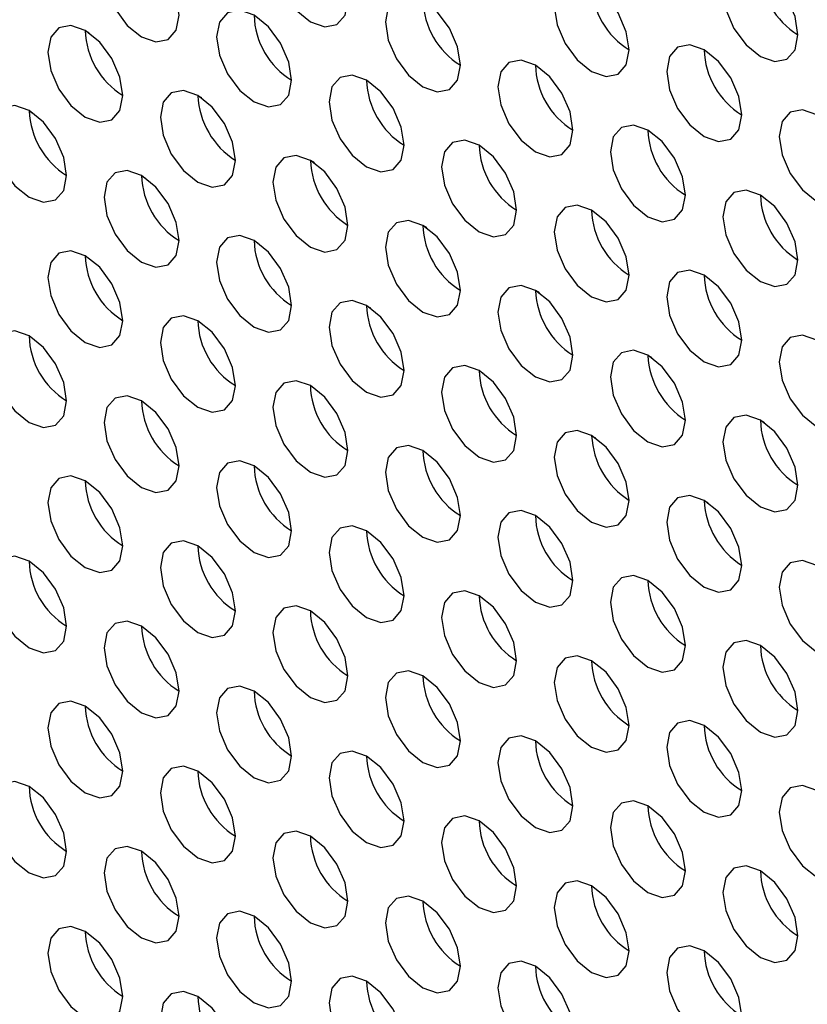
# Model space of a CAD drawing. Header units: millimetres. Extents: x 256 to 1374, y 313 to 1176.
# Tile 120 of 212: x 1081.08 to 1086.03, y 929.4 to 935.59. Entities that reach past the tile are written whole.
import ezdxf

# ---------------------------------------------------------------- set-up
doc = ezdxf.new("R2010")
doc.units = ezdxf.units.MM

msp = doc.modelspace()

# ---------------------------------------------------------------- linework, layer by layer
at = {"color": 7, "linetype": 'Continuous', "lineweight": 30}
for p, q in [((1081.5183, 935.5034), (1081.4932, 935.5179)), ((1082.2254, 935.0952), (1082.2003, 935.1097)), ((1081.1396, 935.0144), (1081.1638, 935.0005)), ((1082.9325, 934.687), (1082.9074, 934.7015)), ((1081.8467, 934.6062), (1081.8709, 934.5923)), ((1083.6396, 934.2788), (1083.6145, 934.2933)), ((1082.5538, 934.198), (1082.578, 934.1841)), ((1084.3467, 933.8706), (1084.3216, 933.8851)), ((1083.2609, 933.7898), (1083.2851, 933.7759)), ((1085.0538, 933.4624), (1085.0287, 933.4769)), ((1083.9681, 933.3816), (1083.9922, 933.3677)), ((1085.7609, 933.0542), (1085.7358, 933.0687)), ((1084.6752, 932.9734), (1084.6993, 932.9595)), ((1085.3823, 932.5652), (1085.4064, 932.5513))]:
    msp.add_line(p, q, dxfattribs=at)
at = {"color": 7, "linetype": 'Continuous', "lineweight": 30, "flags": 128}
for points in [[(1083.1431, 935.7101), (1083.1252, 935.8246), (1083.0741, 935.9424), (1082.9976, 936.0456), (1082.9074, 936.1184), (1082.8172, 936.1497), (1082.7407, 936.1349), (1082.6896, 936.0761), (1082.6717, 935.9823), (1082.6896, 935.8677), (1082.7407, 935.7499), (1082.8172, 935.6468), (1082.9074, 935.574), (1082.9976, 935.5427), (1083.0741, 935.5575), (1083.1252, 935.6163), (1083.1431, 935.7101)], [(1082.0824, 935.6148), (1082.0645, 935.7293), (1082.0134, 935.8471), (1081.9369, 935.9502), (1081.8467, 936.023), (1081.7565, 936.0544), (1081.6801, 936.0395), (1081.629, 935.9807), (1081.611, 935.8869), (1081.629, 935.7724), (1081.6801, 935.6546), (1081.7565, 935.5514), (1081.8467, 935.4786), (1081.9369, 935.4473), (1082.0134, 935.4622), (1082.0645, 935.521), (1082.0824, 935.6148)], [(1085.9715, 935.4926), (1085.9536, 935.6072), (1085.9025, 935.725), (1085.826, 935.8281), (1085.7358, 935.9009), (1085.6456, 935.9322), (1085.5692, 935.9174), (1085.5181, 935.8586), (1085.5001, 935.7648), (1085.5181, 935.6503), (1085.5692, 935.5325), (1085.6456, 935.4293), (1085.7358, 935.3565), (1085.826, 935.3252), (1085.9025, 935.34), (1085.9536, 935.3988), (1085.9715, 935.4926)], [(1084.9109, 935.3973), (1084.8929, 935.5118), (1084.8418, 935.6296), (1084.7654, 935.7327), (1084.6752, 935.8055), (1084.585, 935.8369), (1084.5085, 935.822), (1084.4574, 935.7632), (1084.4395, 935.6694), (1084.4574, 935.5549), (1084.5085, 935.4371), (1084.585, 935.334), (1084.6752, 935.2612), (1084.7654, 935.2298), (1084.8418, 935.2447), (1084.8929, 935.3035), (1084.9109, 935.3973)], [(1083.8502, 935.3019), (1083.8323, 935.4164), (1083.7812, 935.5342), (1083.7047, 935.6374), (1083.6145, 935.7102), (1083.5243, 935.7415), (1083.4478, 935.7267), (1083.3967, 935.6679), (1083.3788, 935.574), (1083.3967, 935.4595), (1083.4478, 935.3417), (1083.5243, 935.2386), (1083.6145, 935.1658), (1083.7047, 935.1345), (1083.7812, 935.1493), (1083.8323, 935.2081), (1083.8502, 935.3019)], [(1082.7895, 935.2065), (1082.7716, 935.3211), (1082.7205, 935.4389), (1082.644, 935.542), (1082.5538, 935.6148), (1082.4636, 935.6462), (1082.3872, 935.6313), (1082.3361, 935.5725), (1082.3181, 935.4787), (1082.3361, 935.3642), (1082.3872, 935.2464), (1082.4636, 935.1432), (1082.5538, 935.0704), (1082.644, 935.0391), (1082.7205, 935.0539), (1082.7716, 935.1128), (1082.7895, 935.2065)], [(1081.7289, 935.1112), (1081.7109, 935.2257), (1081.6599, 935.3435), (1081.5834, 935.4466), (1081.4932, 935.5194), (1081.403, 935.5508), (1081.3265, 935.5359), (1081.2754, 935.4771), (1081.2575, 935.3833), (1081.2754, 935.2688), (1081.3265, 935.151), (1081.403, 935.0479), (1081.4932, 934.9751), (1081.5834, 934.9437), (1081.6599, 934.9586), (1081.7109, 935.0174), (1081.7289, 935.1112)], [(1085.618, 934.9891), (1085.6, 935.1036), (1085.5489, 935.2214), (1085.4725, 935.3245), (1085.3823, 935.3973), (1085.2921, 935.4287), (1085.2156, 935.4138), (1085.1645, 935.355), (1085.1466, 935.2612), (1085.1645, 935.1467), (1085.2156, 935.0289), (1085.2921, 934.9257), (1085.3823, 934.853), (1085.4725, 934.8216), (1085.5489, 934.8365), (1085.6, 934.8953), (1085.618, 934.9891)], [(1084.5573, 934.8937), (1084.5394, 935.0082), (1084.4883, 935.126), (1084.4118, 935.2292), (1084.3216, 935.302), (1084.2314, 935.3333), (1084.1549, 935.3185), (1084.1038, 935.2596), (1084.0859, 935.1658), (1084.1038, 935.0513), (1084.1549, 934.9335), (1084.2314, 934.8304), (1084.3216, 934.7576), (1084.4118, 934.7262), (1084.4883, 934.7411), (1084.5394, 934.7999), (1084.5573, 934.8937)], [(1083.4967, 934.7983), (1083.4787, 934.9129), (1083.4276, 935.0307), (1083.3511, 935.1338), (1083.2609, 935.2066), (1083.1708, 935.2379), (1083.0943, 935.2231), (1083.0432, 935.1643), (1083.0252, 935.0705), (1083.0432, 934.956), (1083.0943, 934.8382), (1083.1708, 934.735), (1083.2609, 934.6622), (1083.3511, 934.6309), (1083.4276, 934.6457), (1083.4787, 934.7045), (1083.4967, 934.7983)], [(1082.436, 934.703), (1082.4181, 934.8175), (1082.367, 934.9353), (1082.2905, 935.0384), (1082.2003, 935.1112), (1082.1101, 935.1426), (1082.0336, 935.1277), (1081.9825, 935.0689), (1081.9646, 934.9751), (1081.9825, 934.8606), (1082.0336, 934.7428), (1082.1101, 934.6397), (1082.2003, 934.5669), (1082.2905, 934.5355), (1082.367, 934.5504), (1082.4181, 934.6092), (1082.436, 934.703)], [(1081.3753, 934.6076), (1081.3574, 934.7221), (1081.3063, 934.8399), (1081.2298, 934.9431), (1081.1396, 935.0159), (1081.0494, 935.0472), (1080.973, 935.0324), (1080.9219, 934.9736), (1080.9039, 934.8798), (1080.9219, 934.7652), (1080.973, 934.6474), (1081.0494, 934.5443), (1081.1396, 934.4715), (1081.2298, 934.4402), (1081.3063, 934.455), (1081.3574, 934.5138), (1081.3753, 934.6076)], [(1086.3251, 934.5809), (1086.3071, 934.6954), (1086.256, 934.8132), (1086.1796, 934.9163), (1086.0894, 934.9891), (1085.9992, 935.0205), (1085.9227, 935.0056), (1085.8716, 934.9468), (1085.8537, 934.853), (1085.8716, 934.7385), (1085.9227, 934.6207), (1085.9992, 934.5175), (1086.0894, 934.4448), (1086.1796, 934.4134), (1086.256, 934.4283), (1086.3071, 934.4871), (1086.3251, 934.5809)], [(1085.2644, 934.4855), (1085.2465, 934.6), (1085.1954, 934.7178), (1085.1189, 934.821), (1085.0287, 934.8938), (1084.9385, 934.9251), (1084.862, 934.9103), (1084.811, 934.8514), (1084.793, 934.7576), (1084.811, 934.6431), (1084.862, 934.5253), (1084.9385, 934.4222), (1085.0287, 934.3494), (1085.1189, 934.318), (1085.1954, 934.3329), (1085.2465, 934.3917), (1085.2644, 934.4855)], [(1084.2038, 934.3901), (1084.1858, 934.5047), (1084.1347, 934.6225), (1084.0583, 934.7256), (1083.9681, 934.7984), (1083.8779, 934.8297), (1083.8014, 934.8149), (1083.7503, 934.7561), (1083.7324, 934.6623), (1083.7503, 934.5478), (1083.8014, 934.43), (1083.8779, 934.3268), (1083.9681, 934.254), (1084.0583, 934.2227), (1084.1347, 934.2375), (1084.1858, 934.2963), (1084.2038, 934.3901)], [(1083.1431, 934.2948), (1083.1252, 934.4093), (1083.0741, 934.5271), (1082.9976, 934.6302), (1082.9074, 934.703), (1082.8172, 934.7344), (1082.7407, 934.7195), (1082.6896, 934.6607), (1082.6717, 934.5669), (1082.6896, 934.4524), (1082.7407, 934.3346), (1082.8172, 934.2315), (1082.9074, 934.1587), (1082.9976, 934.1273), (1083.0741, 934.1422), (1083.1252, 934.201), (1083.1431, 934.2948)], [(1082.0824, 934.1994), (1082.0645, 934.3139), (1082.0134, 934.4317), (1081.9369, 934.5349), (1081.8467, 934.6077), (1081.7565, 934.639), (1081.6801, 934.6242), (1081.629, 934.5654), (1081.611, 934.4716), (1081.629, 934.357), (1081.6801, 934.2392), (1081.7565, 934.1361), (1081.8467, 934.0633), (1081.9369, 934.032), (1082.0134, 934.0468), (1082.0645, 934.1056), (1082.0824, 934.1994)], [(1085.9715, 934.0773), (1085.9536, 934.1918), (1085.9025, 934.3096), (1085.826, 934.4128), (1085.7358, 934.4856), (1085.6456, 934.5169), (1085.5692, 934.502), (1085.5181, 934.4432), (1085.5001, 934.3494), (1085.5181, 934.2349), (1085.5692, 934.1171), (1085.6456, 934.014), (1085.7358, 933.9412), (1085.826, 933.9098), (1085.9025, 933.9247), (1085.9536, 933.9835), (1085.9715, 934.0773)], [(1084.9109, 933.9819), (1084.8929, 934.0965), (1084.8418, 934.2143), (1084.7654, 934.3174), (1084.6752, 934.3902), (1084.585, 934.4215), (1084.5085, 934.4067), (1084.4574, 934.3479), (1084.4395, 934.2541), (1084.4574, 934.1396), (1084.5085, 934.0218), (1084.585, 933.9186), (1084.6752, 933.8458), (1084.7654, 933.8145), (1084.8418, 933.8293), (1084.8929, 933.8881), (1084.9109, 933.9819)], [(1083.8502, 933.8866), (1083.8323, 934.0011), (1083.7812, 934.1189), (1083.7047, 934.222), (1083.6145, 934.2948), (1083.5243, 934.3262), (1083.4478, 934.3113), (1083.3967, 934.2525), (1083.3788, 934.1587), (1083.3967, 934.0442), (1083.4478, 933.9264), (1083.5243, 933.8233), (1083.6145, 933.7505), (1083.7047, 933.7191), (1083.7812, 933.734), (1083.8323, 933.7928), (1083.8502, 933.8866)], [(1082.7895, 933.7912), (1082.7716, 933.9057), (1082.7205, 934.0235), (1082.644, 934.1267), (1082.5538, 934.1995), (1082.4636, 934.2308), (1082.3872, 934.216), (1082.3361, 934.1572), (1082.3181, 934.0633), (1082.3361, 933.9488), (1082.3872, 933.831), (1082.4636, 933.7279), (1082.5538, 933.6551), (1082.644, 933.6238), (1082.7205, 933.6386), (1082.7716, 933.6974), (1082.7895, 933.7912)], [(1081.7289, 933.6959), (1081.7109, 933.8104), (1081.6599, 933.9282), (1081.5834, 934.0313), (1081.4932, 934.1041), (1081.403, 934.1355), (1081.3265, 934.1206), (1081.2754, 934.0618), (1081.2575, 933.968), (1081.2754, 933.8535), (1081.3265, 933.7357), (1081.403, 933.6325), (1081.4932, 933.5597), (1081.5834, 933.5284), (1081.6599, 933.5432), (1081.7109, 933.6021), (1081.7289, 933.6959)], [(1085.618, 933.5737), (1085.6, 933.6883), (1085.5489, 933.806), (1085.4725, 933.9092), (1085.3823, 933.982), (1085.2921, 934.0133), (1085.2156, 933.9985), (1085.1645, 933.9397), (1085.1466, 933.8459), (1085.1645, 933.7314), (1085.2156, 933.6136), (1085.2921, 933.5104), (1085.3823, 933.4376), (1085.4725, 933.4063), (1085.5489, 933.4211), (1085.6, 933.4799), (1085.618, 933.5737)], [(1084.5573, 933.4784), (1084.5394, 933.5929), (1084.4883, 933.7107), (1084.4118, 933.8138), (1084.3216, 933.8866), (1084.2314, 933.918), (1084.1549, 933.9031), (1084.1038, 933.8443), (1084.0859, 933.7505), (1084.1038, 933.636), (1084.1549, 933.5182), (1084.2314, 933.4151), (1084.3216, 933.3423), (1084.4118, 933.3109), (1084.4883, 933.3258), (1084.5394, 933.3846), (1084.5573, 933.4784)], [(1083.4967, 933.383), (1083.4787, 933.4975), (1083.4276, 933.6153), (1083.3511, 933.7185), (1083.2609, 933.7913), (1083.1708, 933.8226), (1083.0943, 933.8078), (1083.0432, 933.749), (1083.0252, 933.6551), (1083.0432, 933.5406), (1083.0943, 933.4228), (1083.1708, 933.3197), (1083.2609, 933.2469), (1083.3511, 933.2155), (1083.4276, 933.2304), (1083.4787, 933.2892), (1083.4967, 933.383)], [(1082.436, 933.2876), (1082.4181, 933.4022), (1082.367, 933.52), (1082.2905, 933.6231), (1082.2003, 933.6959), (1082.1101, 933.7272), (1082.0336, 933.7124), (1081.9825, 933.6536), (1081.9646, 933.5598), (1081.9825, 933.4453), (1082.0336, 933.3275), (1082.1101, 933.2243), (1082.2003, 933.1515), (1082.2905, 933.1202), (1082.367, 933.135), (1082.4181, 933.1938), (1082.436, 933.2876)], [(1081.3753, 933.1923), (1081.3574, 933.3068), (1081.3063, 933.4246), (1081.2298, 933.5277), (1081.1396, 933.6005), (1081.0494, 933.6319), (1080.973, 933.617), (1080.9219, 933.5582), (1080.9039, 933.4644), (1080.9219, 933.3499), (1080.973, 933.2321), (1081.0494, 933.129), (1081.1396, 933.0562), (1081.2298, 933.0248), (1081.3063, 933.0397), (1081.3574, 933.0985), (1081.3753, 933.1923)], [(1086.3251, 933.1655), (1086.3071, 933.28), (1086.256, 933.3978), (1086.1796, 933.501), (1086.0894, 933.5738), (1085.9992, 933.6051), (1085.9227, 933.5903), (1085.8716, 933.5315), (1085.8537, 933.4377), (1085.8716, 933.3232), (1085.9227, 933.2054), (1085.9992, 933.1022), (1086.0894, 933.0294), (1086.1796, 932.9981), (1086.256, 933.0129), (1086.3071, 933.0717), (1086.3251, 933.1655)], [(1085.2644, 933.0702), (1085.2465, 933.1847), (1085.1954, 933.3025), (1085.1189, 933.4056), (1085.0287, 933.4784), (1084.9385, 933.5098), (1084.862, 933.4949), (1084.811, 933.4361), (1084.793, 933.3423), (1084.811, 933.2278), (1084.862, 933.11), (1084.9385, 933.0068), (1085.0287, 932.9341), (1085.1189, 932.9027), (1085.1954, 932.9176), (1085.2465, 932.9764), (1085.2644, 933.0702)], [(1084.2038, 932.9748), (1084.1858, 933.0893), (1084.1347, 933.2071), (1084.0583, 933.3103), (1083.9681, 933.3831), (1083.8779, 933.4144), (1083.8014, 933.3995), (1083.7503, 933.3407), (1083.7324, 933.2469), (1083.7503, 933.1324), (1083.8014, 933.0146), (1083.8779, 932.9115), (1083.9681, 932.8387), (1084.0583, 932.8073), (1084.1347, 932.8222), (1084.1858, 932.881), (1084.2038, 932.9748)], [(1083.1431, 932.8794), (1083.1252, 932.994), (1083.0741, 933.1118), (1082.9976, 933.2149), (1082.9074, 933.2877), (1082.8172, 933.319), (1082.7407, 933.3042), (1082.6896, 933.2454), (1082.6717, 933.1516), (1082.6896, 933.0371), (1082.7407, 932.9193), (1082.8172, 932.8161), (1082.9074, 932.7433), (1082.9976, 932.712), (1083.0741, 932.7268), (1083.1252, 932.7856), (1083.1431, 932.8794)], [(1082.0824, 932.7841), (1082.0645, 932.8986), (1082.0134, 933.0164), (1081.9369, 933.1195), (1081.8467, 933.1923), (1081.7565, 933.2237), (1081.6801, 933.2088), (1081.629, 933.15), (1081.611, 933.0562), (1081.629, 932.9417), (1081.6801, 932.8239), (1081.7565, 932.7208), (1081.8467, 932.648), (1081.9369, 932.6166), (1082.0134, 932.6315), (1082.0645, 932.6903), (1082.0824, 932.7841)], [(1085.9715, 932.662), (1085.9536, 932.7765), (1085.9025, 932.8943), (1085.826, 932.9974), (1085.7358, 933.0702), (1085.6456, 933.1016), (1085.5692, 933.0867), (1085.5181, 933.0279), (1085.5001, 932.9341), (1085.5181, 932.8196), (1085.5692, 932.7018), (1085.6456, 932.5986), (1085.7358, 932.5259), (1085.826, 932.4945), (1085.9025, 932.5094), (1085.9536, 932.5682), (1085.9715, 932.662)], [(1084.9109, 932.5666), (1084.8929, 932.6811), (1084.8418, 932.7989), (1084.7654, 932.9021), (1084.6752, 932.9749), (1084.585, 933.0062), (1084.5085, 932.9913), (1084.4574, 932.9325), (1084.4395, 932.8387), (1084.4574, 932.7242), (1084.5085, 932.6064), (1084.585, 932.5033), (1084.6752, 932.4305), (1084.7654, 932.3991), (1084.8418, 932.414), (1084.8929, 932.4728), (1084.9109, 932.5666)], [(1083.8502, 932.4712), (1083.8323, 932.5858), (1083.7812, 932.7036), (1083.7047, 932.8067), (1083.6145, 932.8795), (1083.5243, 932.9108), (1083.4478, 932.896), (1083.3967, 932.8372), (1083.3788, 932.7434), (1083.3967, 932.6289), (1083.4478, 932.5111), (1083.5243, 932.4079), (1083.6145, 932.3351), (1083.7047, 932.3038), (1083.7812, 932.3186), (1083.8323, 932.3774), (1083.8502, 932.4712)], [(1082.7895, 932.3759), (1082.7716, 932.4904), (1082.7205, 932.6082), (1082.644, 932.7113), (1082.5538, 932.7841), (1082.4636, 932.8155), (1082.3872, 932.8006), (1082.3361, 932.7418), (1082.3181, 932.648), (1082.3361, 932.5335), (1082.3872, 932.4157), (1082.4636, 932.3126), (1082.5538, 932.2398), (1082.644, 932.2084), (1082.7205, 932.2233), (1082.7716, 932.2821), (1082.7895, 932.3759)], [(1081.7289, 932.2805), (1081.7109, 932.395), (1081.6599, 932.5128), (1081.5834, 932.616), (1081.4932, 932.6888), (1081.403, 932.7201), (1081.3265, 932.7053), (1081.2754, 932.6465), (1081.2575, 932.5526), (1081.2754, 932.4381), (1081.3265, 932.3203), (1081.403, 932.2172), (1081.4932, 932.1444), (1081.5834, 932.1131), (1081.6599, 932.1279), (1081.7109, 932.1867), (1081.7289, 932.2805)], [(1085.618, 932.1584), (1085.6, 932.2729), (1085.5489, 932.3907), (1085.4725, 932.4939), (1085.3823, 932.5666), (1085.2921, 932.598), (1085.2156, 932.5831), (1085.1645, 932.5243), (1085.1466, 932.4305), (1085.1645, 932.316), (1085.2156, 932.1982), (1085.2921, 932.0951), (1085.3823, 932.0223), (1085.4725, 931.9909), (1085.5489, 932.0058), (1085.6, 932.0646), (1085.618, 932.1584)], [(1084.5573, 932.063), (1084.5394, 932.1776), (1084.4883, 932.2953), (1084.4118, 932.3985), (1084.3216, 932.4713), (1084.2314, 932.5026), (1084.1549, 932.4878), (1084.1038, 932.429), (1084.0859, 932.3352), (1084.1038, 932.2207), (1084.1549, 932.1029), (1084.2314, 931.9997), (1084.3216, 931.9269), (1084.4118, 931.8956), (1084.4883, 931.9104), (1084.5394, 931.9692), (1084.5573, 932.063)], [(1083.4967, 931.9677), (1083.4787, 932.0822), (1083.4276, 932.2), (1083.3511, 932.3031), (1083.2609, 932.3759), (1083.1708, 932.4073), (1083.0943, 932.3924), (1083.0432, 932.3336), (1083.0252, 932.2398), (1083.0432, 932.1253), (1083.0943, 932.0075), (1083.1708, 931.9044), (1083.2609, 931.8316), (1083.3511, 931.8002), (1083.4276, 931.8151), (1083.4787, 931.8739), (1083.4967, 931.9677)], [(1082.436, 931.8723), (1082.4181, 931.9868), (1082.367, 932.1046), (1082.2905, 932.2078), (1082.2003, 932.2806), (1082.1101, 932.3119), (1082.0336, 932.2971), (1081.9825, 932.2383), (1081.9646, 932.1444), (1081.9825, 932.0299), (1082.0336, 931.9121), (1082.1101, 931.809), (1082.2003, 931.7362), (1082.2905, 931.7048), (1082.367, 931.7197), (1082.4181, 931.7785), (1082.436, 931.8723)], [(1081.3753, 931.7769), (1081.3574, 931.8915), (1081.3063, 932.0093), (1081.2298, 932.1124), (1081.1396, 932.1852), (1081.0494, 932.2166), (1080.973, 932.2017), (1080.9219, 932.1429), (1080.9039, 932.0491), (1080.9219, 931.9346), (1080.973, 931.8168), (1081.0494, 931.7136), (1081.1396, 931.6408), (1081.2298, 931.6095), (1081.3063, 931.6243), (1081.3574, 931.6831), (1081.3753, 931.7769)], [(1086.3251, 931.7502), (1086.3071, 931.8647), (1086.256, 931.9825), (1086.1796, 932.0857), (1086.0894, 932.1584), (1085.9992, 932.1898), (1085.9227, 932.1749), (1085.8716, 932.1161), (1085.8537, 932.0223), (1085.8716, 931.9078), (1085.9227, 931.79), (1085.9992, 931.6869), (1086.0894, 931.6141), (1086.1796, 931.5827), (1086.256, 931.5976), (1086.3071, 931.6564), (1086.3251, 931.7502)], [(1085.2644, 931.6548), (1085.2465, 931.7693), (1085.1954, 931.8871), (1085.1189, 931.9903), (1085.0287, 932.0631), (1084.9385, 932.0944), (1084.862, 932.0796), (1084.811, 932.0208), (1084.793, 931.927), (1084.811, 931.8125), (1084.862, 931.6947), (1084.9385, 931.5915), (1085.0287, 931.5187), (1085.1189, 931.4874), (1085.1954, 931.5022), (1085.2465, 931.561), (1085.2644, 931.6548)], [(1084.2038, 931.5595), (1084.1858, 931.674), (1084.1347, 931.7918), (1084.0583, 931.8949), (1083.9681, 931.9677), (1083.8779, 931.9991), (1083.8014, 931.9842), (1083.7503, 931.9254), (1083.7324, 931.8316), (1083.7503, 931.7171), (1083.8014, 931.5993), (1083.8779, 931.4961), (1083.9681, 931.4234), (1084.0583, 931.392), (1084.1347, 931.4069), (1084.1858, 931.4657), (1084.2038, 931.5595)], [(1083.1431, 931.4641), (1083.1252, 931.5786), (1083.0741, 931.6964), (1082.9976, 931.7996), (1082.9074, 931.8724), (1082.8172, 931.9037), (1082.7407, 931.8889), (1082.6896, 931.83), (1082.6717, 931.7362), (1082.6896, 931.6217), (1082.7407, 931.5039), (1082.8172, 931.4008), (1082.9074, 931.328), (1082.9976, 931.2966), (1083.0741, 931.3115), (1083.1252, 931.3703), (1083.1431, 931.4641)], [(1082.0824, 931.3687), (1082.0645, 931.4833), (1082.0134, 931.6011), (1081.9369, 931.7042), (1081.8467, 931.777), (1081.7565, 931.8083), (1081.6801, 931.7935), (1081.629, 931.7347), (1081.611, 931.6409), (1081.629, 931.5264), (1081.6801, 931.4086), (1081.7565, 931.3054), (1081.8467, 931.2326), (1081.9369, 931.2013), (1082.0134, 931.2161), (1082.0645, 931.2749), (1082.0824, 931.3687)], [(1085.9715, 931.2466), (1085.9536, 931.3611), (1085.9025, 931.4789), (1085.826, 931.5821), (1085.7358, 931.6549), (1085.6456, 931.6862), (1085.5692, 931.6714), (1085.5181, 931.6126), (1085.5001, 931.5188), (1085.5181, 931.4042), (1085.5692, 931.2865), (1085.6456, 931.1833), (1085.7358, 931.1105), (1085.826, 931.0792), (1085.9025, 931.094), (1085.9536, 931.1528), (1085.9715, 931.2466)], [(1084.9109, 931.1513), (1084.8929, 931.2658), (1084.8418, 931.3836), (1084.7654, 931.4867), (1084.6752, 931.5595), (1084.585, 931.5909), (1084.5085, 931.576), (1084.4574, 931.5172), (1084.4395, 931.4234), (1084.4574, 931.3089), (1084.5085, 931.1911), (1084.585, 931.0879), (1084.6752, 931.0152), (1084.7654, 930.9838), (1084.8418, 930.9987), (1084.8929, 931.0575), (1084.9109, 931.1513)], [(1083.8502, 931.0559), (1083.8323, 931.1704), (1083.7812, 931.2882), (1083.7047, 931.3914), (1083.6145, 931.4642), (1083.5243, 931.4955), (1083.4478, 931.4806), (1083.3967, 931.4218), (1083.3788, 931.328), (1083.3967, 931.2135), (1083.4478, 931.0957), (1083.5243, 930.9926), (1083.6145, 930.9198), (1083.7047, 930.8884), (1083.7812, 930.9033), (1083.8323, 930.9621), (1083.8502, 931.0559)], [(1082.7895, 930.9605), (1082.7716, 931.0751), (1082.7205, 931.1929), (1082.644, 931.296), (1082.5538, 931.3688), (1082.4636, 931.4001), (1082.3872, 931.3853), (1082.3361, 931.3265), (1082.3181, 931.2327), (1082.3361, 931.1182), (1082.3872, 931.0004), (1082.4636, 930.8972), (1082.5538, 930.8244), (1082.644, 930.7931), (1082.7205, 930.8079), (1082.7716, 930.8667), (1082.7895, 930.9605)], [(1081.7289, 930.8652), (1081.7109, 930.9797), (1081.6599, 931.0975), (1081.5834, 931.2006), (1081.4932, 931.2734), (1081.403, 931.3048), (1081.3265, 931.2899), (1081.2754, 931.2311), (1081.2575, 931.1373), (1081.2754, 931.0228), (1081.3265, 930.905), (1081.403, 930.8019), (1081.4932, 930.7291), (1081.5834, 930.6977), (1081.6599, 930.7126), (1081.7109, 930.7714), (1081.7289, 930.8652)], [(1085.618, 930.7431), (1085.6, 930.8576), (1085.5489, 930.9754), (1085.4725, 931.0785), (1085.3823, 931.1513), (1085.2921, 931.1827), (1085.2156, 931.1678), (1085.1645, 931.109), (1085.1466, 931.0152), (1085.1645, 930.9007), (1085.2156, 930.7829), (1085.2921, 930.6797), (1085.3823, 930.6069), (1085.4725, 930.5756), (1085.5489, 930.5905), (1085.6, 930.6493), (1085.618, 930.7431)], [(1084.5573, 930.6477), (1084.5394, 930.7622), (1084.4883, 930.88), (1084.4118, 930.9832), (1084.3216, 931.0559), (1084.2314, 931.0873), (1084.1549, 931.0724), (1084.1038, 931.0136), (1084.0859, 930.9198), (1084.1038, 930.8053), (1084.1549, 930.6875), (1084.2314, 930.5844), (1084.3216, 930.5116), (1084.4118, 930.4802), (1084.4883, 930.4951), (1084.5394, 930.5539), (1084.5573, 930.6477)], [(1083.4967, 930.5523), (1083.4787, 930.6668), (1083.4276, 930.7846), (1083.3511, 930.8878), (1083.2609, 930.9606), (1083.1708, 930.9919), (1083.0943, 930.9771), (1083.0432, 930.9183), (1083.0252, 930.8245), (1083.0432, 930.71), (1083.0943, 930.5922), (1083.1708, 930.489), (1083.2609, 930.4162), (1083.3511, 930.3849), (1083.4276, 930.3997), (1083.4787, 930.4585), (1083.4967, 930.5523)], [(1082.436, 930.457), (1082.4181, 930.5715), (1082.367, 930.6893), (1082.2905, 930.7924), (1082.2003, 930.8652), (1082.1101, 930.8966), (1082.0336, 930.8817), (1081.9825, 930.8229), (1081.9646, 930.7291), (1081.9825, 930.6146), (1082.0336, 930.4968), (1082.1101, 930.3936), (1082.2003, 930.3209), (1082.2905, 930.2895), (1082.367, 930.3044), (1082.4181, 930.3632), (1082.436, 930.457)], [(1081.3753, 930.3616), (1081.3574, 930.4761), (1081.3063, 930.5939), (1081.2298, 930.6971), (1081.1396, 930.7699), (1081.0494, 930.8012), (1080.973, 930.7864), (1080.9219, 930.7275), (1080.9039, 930.6337), (1080.9219, 930.5192), (1080.973, 930.4014), (1081.0494, 930.2983), (1081.1396, 930.2255), (1081.2298, 930.1941), (1081.3063, 930.209), (1081.3574, 930.2678), (1081.3753, 930.3616)], [(1086.3251, 930.3349), (1086.3071, 930.4494), (1086.256, 930.5672), (1086.1796, 930.6703), (1086.0894, 930.7431), (1085.9992, 930.7745), (1085.9227, 930.7596), (1085.8716, 930.7008), (1085.8537, 930.607), (1085.8716, 930.4925), (1085.9227, 930.3747), (1085.9992, 930.2715), (1086.0894, 930.1987), (1086.1796, 930.1674), (1086.256, 930.1823), (1086.3071, 930.2411), (1086.3251, 930.3349)], [(1085.2644, 930.2395), (1085.2465, 930.354), (1085.1954, 930.4718), (1085.1189, 930.575), (1085.0287, 930.6477), (1084.9385, 930.6791), (1084.862, 930.6642), (1084.811, 930.6054), (1084.793, 930.5116), (1084.811, 930.3971), (1084.862, 930.2793), (1084.9385, 930.1762), (1085.0287, 930.1034), (1085.1189, 930.072), (1085.1954, 930.0869), (1085.2465, 930.1457), (1085.2644, 930.2395)], [(1084.2038, 930.1441), (1084.1858, 930.2586), (1084.1347, 930.3764), (1084.0583, 930.4796), (1083.9681, 930.5524), (1083.8779, 930.5837), (1083.8014, 930.5689), (1083.7503, 930.5101), (1083.7324, 930.4163), (1083.7503, 930.3018), (1083.8014, 930.184), (1083.8779, 930.0808), (1083.9681, 930.008), (1084.0583, 929.9767), (1084.1347, 929.9915), (1084.1858, 930.0503), (1084.2038, 930.1441)], [(1083.1431, 930.0488), (1083.1252, 930.1633), (1083.0741, 930.2811), (1082.9976, 930.3842), (1082.9074, 930.457), (1082.8172, 930.4884), (1082.7407, 930.4735), (1082.6896, 930.4147), (1082.6717, 930.3209), (1082.6896, 930.2064), (1082.7407, 930.0886), (1082.8172, 929.9854), (1082.9074, 929.9127), (1082.9976, 929.8813), (1083.0741, 929.8962), (1083.1252, 929.955), (1083.1431, 930.0488)], [(1082.0824, 929.9534), (1082.0645, 930.0679), (1082.0134, 930.1857), (1081.9369, 930.2889), (1081.8467, 930.3617), (1081.7565, 930.393), (1081.6801, 930.3782), (1081.629, 930.3193), (1081.611, 930.2255), (1081.629, 930.111), (1081.6801, 929.9932), (1081.7565, 929.8901), (1081.8467, 929.8173), (1081.9369, 929.7859), (1082.0134, 929.8008), (1082.0645, 929.8596), (1082.0824, 929.9534)], [(1085.9715, 929.8313), (1085.9536, 929.9458), (1085.9025, 930.0636), (1085.826, 930.1668), (1085.7358, 930.2395), (1085.6456, 930.2709), (1085.5692, 930.256), (1085.5181, 930.1972), (1085.5001, 930.1034), (1085.5181, 929.9889), (1085.5692, 929.8711), (1085.6456, 929.768), (1085.7358, 929.6952), (1085.826, 929.6638), (1085.9025, 929.6787), (1085.9536, 929.7375), (1085.9715, 929.8313)], [(1084.9109, 929.7359), (1084.8929, 929.8504), (1084.8418, 929.9682), (1084.7654, 930.0714), (1084.6752, 930.1442), (1084.585, 930.1755), (1084.5085, 930.1607), (1084.4574, 930.1019), (1084.4395, 930.0081), (1084.4574, 929.8935), (1084.5085, 929.7758), (1084.585, 929.6726), (1084.6752, 929.5998), (1084.7654, 929.5685), (1084.8418, 929.5833), (1084.8929, 929.6421), (1084.9109, 929.7359)], [(1083.8502, 929.6406), (1083.8323, 929.7551), (1083.7812, 929.8729), (1083.7047, 929.976), (1083.6145, 930.0488), (1083.5243, 930.0802), (1083.4478, 930.0653), (1083.3967, 930.0065), (1083.3788, 929.9127), (1083.3967, 929.7982), (1083.4478, 929.6804), (1083.5243, 929.5772), (1083.6145, 929.5045), (1083.7047, 929.4731), (1083.7812, 929.488), (1083.8323, 929.5468), (1083.8502, 929.6406)], [(1082.7895, 929.5452), (1082.7716, 929.6597), (1082.7205, 929.7775), (1082.644, 929.8807), (1082.5538, 929.9535), (1082.4636, 929.9848), (1082.3872, 929.9699), (1082.3361, 929.9111), (1082.3181, 929.8173), (1082.3361, 929.7028), (1082.3872, 929.585), (1082.4636, 929.4819), (1082.5538, 929.4091), (1082.644, 929.3777), (1082.7205, 929.3926), (1082.7716, 929.4514), (1082.7895, 929.5452)], [(1081.7289, 929.4498), (1081.7109, 929.5644), (1081.6599, 929.6822), (1081.5834, 929.7853), (1081.4932, 929.8581), (1081.403, 929.8894), (1081.3265, 929.8746), (1081.2754, 929.8158), (1081.2575, 929.722), (1081.2754, 929.6075), (1081.3265, 929.4897), (1081.403, 929.3865), (1081.4932, 929.3137), (1081.5834, 929.2824), (1081.6599, 929.2972), (1081.7109, 929.356), (1081.7289, 929.4498)], [(1085.618, 929.3277), (1085.6, 929.4422), (1085.5489, 929.56), (1085.4725, 929.6632), (1085.3823, 929.736), (1085.2921, 929.7673), (1085.2156, 929.7525), (1085.1645, 929.6937), (1085.1466, 929.5999), (1085.1645, 929.4853), (1085.2156, 929.3675), (1085.2921, 929.2644), (1085.3823, 929.1916), (1085.4725, 929.1603), (1085.5489, 929.1751), (1085.6, 929.2339), (1085.618, 929.3277)], [(1084.5573, 929.2324), (1084.5394, 929.3469), (1084.4883, 929.4647), (1084.4118, 929.5678), (1084.3216, 929.6406), (1084.2314, 929.672), (1084.1549, 929.6571), (1084.1038, 929.5983), (1084.0859, 929.5045), (1084.1038, 929.39), (1084.1549, 929.2722), (1084.2314, 929.169), (1084.3216, 929.0963), (1084.4118, 929.0649), (1084.4883, 929.0798), (1084.5394, 929.1386), (1084.5573, 929.2324)], [(1083.4967, 929.137), (1083.4787, 929.2515), (1083.4276, 929.3693), (1083.3511, 929.4725), (1083.2609, 929.5452), (1083.1708, 929.5766), (1083.0943, 929.5617), (1083.0432, 929.5029), (1083.0252, 929.4091), (1083.0432, 929.2946), (1083.0943, 929.1768), (1083.1708, 929.0737), (1083.2609, 929.0009), (1083.3511, 928.9695), (1083.4276, 928.9844), (1083.4787, 929.0432), (1083.4967, 929.137)], [(1082.436, 929.0416), (1082.4181, 929.1562), (1082.367, 929.274), (1082.2905, 929.3771), (1082.2003, 929.4499), (1082.1101, 929.4812), (1082.0336, 929.4664), (1081.9825, 929.4076), (1081.9646, 929.3138), (1081.9825, 929.1993), (1082.0336, 929.0815), (1082.1101, 928.9783), (1082.2003, 928.9055), (1082.2905, 928.8742), (1082.367, 928.889), (1082.4181, 928.9478), (1082.436, 929.0416)]]:
    msp.add_lwpolyline(points, dxfattribs=at)
at = {"color": 7, "linetype": 'Continuous', "lineweight": 30}
for centre, radius, start, end in [((1086.2313, 935.9147), 0.4957, 181.60118, 238.3934), ((1085.1706, 935.8194), 0.4957, 181.60118, 238.3934), ((1084.11, 935.724), 0.4957, 181.60118, 238.3934), ((1083.0493, 935.6287), 0.4957, 181.60169, 238.3924), ((1081.9887, 935.5333), 0.4957, 181.60169, 238.3924), ((1085.8777, 935.4112), 0.4957, 181.60166, 238.39292), ((1084.8171, 935.3158), 0.4957, 181.60166, 238.39292), ((1083.7564, 935.2205), 0.4957, 181.60217, 238.39192), ((1082.7123, 935.1347), 0.5126, 182.79973, 237.38218), ((1081.6516, 935.0393), 0.5126, 182.78428, 237.38425), ((1085.5242, 934.9076), 0.4957, 181.60161, 238.39395), ((1084.4635, 934.8123), 0.4957, 181.60212, 238.39295), ((1083.4194, 934.7265), 0.5126, 182.79967, 237.38323), ((1082.3422, 934.6215), 0.4957, 181.60339, 238.39168), ((1086.2313, 934.4994), 0.4957, 181.60118, 238.3934), ((1085.1706, 934.404), 0.4957, 181.60169, 238.3924), ((1084.11, 934.3087), 0.4957, 181.60169, 238.3924), ((1083.0493, 934.2133), 0.4957, 181.60169, 238.3924), ((1081.9887, 934.118), 0.4957, 181.60169, 238.3924), ((1085.8778, 933.9958), 0.4957, 181.60217, 238.39192), ((1084.8337, 933.9101), 0.5127, 182.80196, 237.38093), ((1083.7564, 933.8051), 0.4957, 181.60217, 238.39192), ((1082.6958, 933.7098), 0.4957, 181.60217, 238.39192), ((1081.6351, 933.6144), 0.4957, 181.60212, 238.39295), ((1085.5407, 933.5019), 0.5126, 182.79967, 237.38323), ((1084.4635, 933.3969), 0.4957, 181.60212, 238.39295), ((1083.4029, 933.3016), 0.4957, 181.60212, 238.39295), ((1082.3422, 933.2062), 0.4957, 181.60339, 238.39168), ((1086.2313, 933.0841), 0.4957, 181.60169, 238.3924), ((1085.1872, 932.9983), 0.5126, 182.78548, 237.38305), ((1084.11, 932.8933), 0.4957, 181.60169, 238.3924), ((1083.0493, 932.798), 0.4957, 181.60169, 238.3924), ((1081.9887, 932.7026), 0.4957, 181.60169, 238.3924), ((1085.8943, 932.5901), 0.5126, 182.78657, 237.38196), ((1084.8171, 932.4851), 0.4957, 181.60217, 238.39192), ((1083.7564, 932.3898), 0.4957, 181.60217, 238.39192), ((1082.6958, 932.2944), 0.4957, 181.60217, 238.39192), ((1081.6351, 932.1991), 0.4957, 181.60212, 238.39295), ((1085.5242, 932.0769), 0.4957, 181.60212, 238.39295), ((1084.4635, 931.9816), 0.4957, 181.60212, 238.39295), ((1083.4029, 931.8862), 0.4957, 181.60212, 238.39295), ((1082.3422, 931.7909), 0.4957, 181.60339, 238.39168), ((1086.2313, 931.6687), 0.4957, 181.60169, 238.3924), ((1085.1706, 931.5734), 0.4957, 181.60169, 238.3924), ((1084.11, 931.478), 0.4957, 181.60169, 238.3924), ((1083.0493, 931.3826), 0.4957, 181.60169, 238.3924), ((1081.9887, 931.2873), 0.4957, 181.60105, 238.39303), ((1085.8778, 931.1652), 0.4957, 181.60217, 238.39192), ((1084.8171, 931.0698), 0.4957, 181.60217, 238.39192), ((1083.7564, 930.9744), 0.4957, 181.60217, 238.39192), ((1082.6958, 930.8791), 0.4957, 181.60153, 238.39255), ((1081.6351, 930.7837), 0.4957, 181.60148, 238.39359), ((1085.5242, 930.6616), 0.4957, 181.60212, 238.39295), ((1084.4635, 930.5662), 0.4957, 181.60212, 238.39295), ((1083.4029, 930.4709), 0.4957, 181.60148, 238.39359), ((1082.3422, 930.3755), 0.4957, 181.60275, 238.39232), ((1086.2313, 930.2534), 0.4957, 181.60169, 238.3924), ((1085.1706, 930.158), 0.4957, 181.60169, 238.3924), ((1084.11, 930.0627), 0.4957, 181.60105, 238.39303), ((1083.0493, 929.9673), 0.4957, 181.60105, 238.39303), ((1081.9887, 929.8719), 0.4957, 181.60081, 238.39327), ((1085.8778, 929.7498), 0.4957, 181.60217, 238.39192), ((1084.8171, 929.6545), 0.4957, 181.60153, 238.39255), ((1083.7564, 929.5591), 0.4957, 181.60153, 238.39255), ((1082.6958, 929.4637), 0.4957, 181.60129, 238.39279)]:
    msp.add_arc(centre, radius, start, end, dxfattribs=at)

doc.saveas('drawing.dxf')
